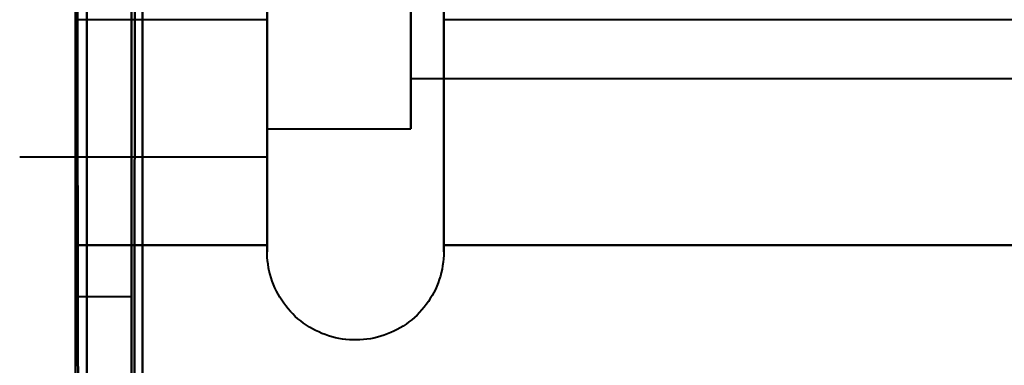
# Model space of a CAD drawing. Header units: millimetres. Extents: x -852 to 852, y -1321 to 592.
# Tile 8 of 111: x -690 to -681.19, y -436.28 to -433.19. Entities that reach past the tile are written whole.
import ezdxf

# ---------------------------------------------------------------- set-up
doc = ezdxf.new("R2010")
doc.units = ezdxf.units.MM
doc.layers.add('G-IMPT', color=8, linetype='Continuous', lineweight=40)

# ---------------------------------------------------------------- blocks, each defined once
blk = doc.blocks.new('NEXA 1500 CALQUES_dwg-769064-Niveau de réf_')
at = {"layer": 'G-IMPT'}
for p, q in [((-689.5, -403.2152), (-689.5, -394.2152)), ((-689.5, -403.2152), (-689.5, -394.2152)), ((-689.5, -403.2152), (-689.5, -394.2152)), ((-689.5, -403.2152), (-689.5, -394.2152)), ((-689.5, -403.2152), (-689.5, -394.2152)), ((-689.5, -403.2152), (-689.5, -394.2152)), ((-689.5, -403.2152), (-689.5, -394.2152)), ((-689.5, -403.2152), (-689.5, -394.2152)), ((-689.5, -394.2152), (-689.5, -403.2152)), ((-689.5, -394.2152), (-689.5, -403.2152)), ((-689.5, -394.2152), (-689.5, -403.2152)), ((-689.5, -394.2152), (-689.5, -403.2152)), ((-689.5, -394.2152), (-689.5, -403.2152)), ((-689.5, -394.2152), (-689.5, -403.2152)), ((-689.5, -394.2152), (-689.5, -403.2152)), ((-689.5, -394.2152), (-689.5, -403.2152)), ((-689, -403.2152), (-689, -394.2152)), ((-689, -403.2152), (-689, -394.2152)), ((-689, -403.2152), (-689, -394.2152)), ((-689, -403.2152), (-689, -394.2152)), ((-689, -403.2152), (-689, -394.2152)), ((-689, -403.2152), (-689, -394.2152)), ((-689, -403.2152), (-689, -394.2152)), ((-689, -403.2152), (-689, -394.2152)), ((-689, -394.2152), (-689, -403.2152)), ((-689, -394.2152), (-689, -403.2152)), ((-689, -394.2152), (-689, -403.2152)), ((-689, -394.2152), (-689, -403.2152)), ((-689, -394.2152), (-689, -403.2152)), ((-689, -394.2152), (-689, -403.2152)), ((-689, -394.2152), (-689, -403.2152)), ((-689, -394.2152), (-689, -403.2152)), ((-687.7851, -400.7652), (-687.7851, -395.1644)), ((-687.7851, -400.7652), (-687.7851, -395.1644)), ((-687.7851, -400.7652), (-687.7851, -395.1644)), ((-687.7851, -400.7652), (-687.7851, -395.1644)), ((-686.2043, -395.1644), (-686.2043, -400.7652)), ((-686.2043, -395.1644), (-686.2043, -400.7652)), ((-686.2043, -395.1644), (-686.2043, -400.7652)), ((-686.2043, -395.1644), (-686.2043, -400.7652)), ((-687.7851, -395.4652), (-687.7851, -401.5297)), ((-687.7851, -395.4652), (-687.7851, -401.5297)), ((-687.7851, -395.4652), (-687.7851, -401.5297)), ((-687.7851, -395.4652), (-687.7851, -401.5297)), ((-687.7851, -395.7152), (-687.7851, -401.3132)), ((-687.7851, -395.7152), (-687.7851, -401.3132)), ((-687.7851, -395.7152), (-687.7851, -401.3132)), ((-687.7851, -395.7152), (-687.7851, -401.3132)), ((-687.7851, -401.3132), (-687.7851, -395.7152)), ((-687.7851, -401.3132), (-687.7851, -395.7152)), ((-687.7851, -401.3132), (-687.7851, -395.7152)), ((-687.7851, -401.3132), (-687.7851, -395.7152)), ((-686.5, -401.3132), (-686.5, -395.7152)), ((-686.5, -401.3132), (-686.5, -395.7152)), ((-686.5, -401.3132), (-686.5, -395.7152)), ((-686.5, -401.3132), (-686.5, -395.7152)), ((-687.7851, -395.9006), (-687.7851, -401.9652)), ((-687.7851, -395.9006), (-687.7851, -401.9652)), ((-687.7851, -395.9006), (-687.7851, -401.9652)), ((-687.7851, -395.9006), (-687.7851, -401.9652)), ((-687.7851, -396.1171), (-687.7851, -401.7152)), ((-687.7851, -396.1171), (-687.7851, -401.7152)), ((-687.7851, -396.1171), (-687.7851, -401.7152)), ((-687.7851, -396.1171), (-687.7851, -401.7152)), ((-687.7851, -401.7152), (-687.7851, -396.1171)), ((-687.7851, -401.7152), (-687.7851, -396.1171)), ((-687.7851, -401.7152), (-687.7851, -396.1171)), ((-687.7851, -401.7152), (-687.7851, -396.1171)), ((-687.7851, -402.8152), (-687.7851, -396.6652)), ((-687.7851, -402.8152), (-687.7851, -396.6652)), ((-687.7851, -402.8152), (-687.7851, -396.6652)), ((-687.7851, -402.8152), (-687.7851, -396.6652)), ((-686.2043, -396.6652), (-686.2043, -402.8152)), ((-686.2043, -396.6652), (-686.2043, -402.8152)), ((-686.2043, -396.6652), (-686.2043, -402.8152)), ((-686.2043, -396.6652), (-686.2043, -402.8152)), ((-687.7851, -401.9652), (-687.7851, -397.0902)), ((-687.7851, -401.9652), (-687.7851, -397.0902)), ((-687.7851, -401.9652), (-687.7851, -397.0902)), ((-687.7851, -401.9652), (-687.7851, -397.0902)), ((-686.5, -397.2152), (-686.5, -401.7152)), ((-686.5, -397.2152), (-686.5, -401.7152)), ((-686.5, -397.2152), (-686.5, -401.7152)), ((-686.5, -397.2152), (-686.5, -401.7152)), ((-686.5, -397.4411), (-686.5, -401.2634)), ((-686.5, -397.4411), (-686.5, -401.2634)), ((-686.5, -397.4411), (-686.5, -401.2634)), ((-686.5, -397.4411), (-686.5, -401.2634)), ((-686.5, -401.2634), (-686.5, -397.4411)), ((-686.5, -401.2634), (-686.5, -397.4411)), ((-686.5, -401.2634), (-686.5, -397.4411)), ((-686.5, -401.2634), (-686.5, -397.4411)), ((-686.5, -401.7152), (-686.5, -400.2152)), ((-686.5, -401.7152), (-686.5, -400.2152)), ((-686.5, -401.7152), (-686.5, -400.2152)), ((-686.5, -401.7152), (-686.5, -400.2152)), ((-686.5, -401.2634), (-674.6111, -401.2634)), ((-686.5, -401.2634), (-674.6111, -401.2634)), ((-686.5, -401.2634), (-674.6111, -401.2634)), ((-686.5, -401.2634), (-674.6111, -401.2634)), ((-687.7851, -401.7152), (-686.5, -401.7152)), ((-687.7851, -401.7152), (-686.5, -401.7152)), ((-687.7851, -401.7152), (-686.5, -401.7152)), ((-687.7851, -401.7152), (-686.5, -401.7152)), ((-690, -401.9652), (-687.7851, -401.9652)), ((-690, -401.9652), (-687.7851, -401.9652)), ((-690, -401.9652), (-687.7851, -401.9652)), ((-690, -401.9652), (-687.7851, -401.9652)), ((-689.5, -403.2152), (-689, -403.2152)), ((-689.5, -403.2152), (-689, -403.2152)), ((-689.5, -403.2152), (-689, -403.2152)), ((-689.5, -403.2152), (-689, -403.2152))]:
    blk.add_line(p, q, dxfattribs=at)
at = {"layer": 'G-IMPT', "flags": 128}
for points in [[(-688.95, -388.6), (-688.9625, -396.8375), (-688.975, -405.075), (-688.9875, -413.3125), (-689, -421.55)], [(-689, -421.55), (-688.9875, -413.3125), (-688.975, -405.075), (-688.9625, -396.8375), (-688.95, -388.6)], [(-688.9, -421.55), (-688.9, -413.3125), (-688.9, -405.075), (-688.9, -396.8375), (-688.9, -388.6)], [(-688.9, -388.6), (-688.9, -396.8375), (-688.9, -405.075), (-688.9, -413.3125), (-688.9, -421.55)], [(-689, -388.65), (-689, -396.875), (-689, -405.1), (-689, -413.325), (-689, -421.55)], [(-689, -421.55), (-689, -413.325), (-689, -405.1), (-689, -396.875), (-689, -388.65)], [(-688.9, -388.65), (-688.9, -396.875), (-688.9, -405.1), (-688.9, -413.325), (-688.9, -421.55)], [(-688.9, -421.55), (-688.9, -413.325), (-688.9, -405.1), (-688.9, -396.875), (-688.9, -388.65)], [(-689.5, -421.55), (-689.5, -413.675), (-689.5, -405.8), (-689.5, -397.925), (-689.5, -390.05)], [(-689.5, -390.05), (-689.5, -397.925), (-689.5, -405.8), (-689.5, -413.675), (-689.5, -421.55)], [(-689.5, -421.55), (-689.5, -413.675), (-689.5, -405.8), (-689.5, -397.925), (-689.5, -390.05)], [(-689.5, -390.05), (-689.5, -398.15), (-689.5, -406.25), (-689.5, -414.35), (-689.5, -422.45)], [(-689.5, -422.45), (-689.5, -414.35), (-689.5, -406.25), (-689.5, -398.15), (-689.5, -390.05)], [(-689.5, -390.05), (-689.5, -397.925), (-689.5, -405.8), (-689.5, -413.675), (-689.5, -421.55)], [(-689.45, -422.5), (-689.4625, -414.3875), (-689.475, -406.275), (-689.4875, -398.1625), (-689.5, -390.05)], [(-689.5, -390.05), (-689.4875, -398.1625), (-689.475, -406.275), (-689.4625, -414.3875), (-689.45, -422.5)], [(-689.4, -422.45), (-689.4, -414.35), (-689.4, -406.25), (-689.4, -398.15), (-689.4, -390.05)], [(-689.4, -390.05), (-689.4, -398.15), (-689.4, -406.25), (-689.4, -414.35), (-689.4, -422.45)], [(-689.4, -422.45), (-689.4, -414.35), (-689.4, -406.25), (-689.4, -398.15), (-689.4, -390.05)], [(-689.4, -390.05), (-689.4, -398.15), (-689.4, -406.25), (-689.4, -414.35), (-689.4, -422.45)], [(-689.4, -422.45), (-689.4, -414.35), (-689.4, -406.25), (-689.4, -398.15), (-689.4, -390.05)], [(-689.4, -390.05), (-689.4, -398.1625), (-689.4, -406.275), (-689.4, -414.3875), (-689.4, -422.5)], [(-689.4, -422.5), (-689.4, -414.3875), (-689.4, -406.275), (-689.4, -398.1625), (-689.4, -390.05)], [(-689.4, -390.05), (-689.4, -398.15), (-689.4, -406.25), (-689.4, -414.35), (-689.4, -422.45)], [(-688.9, -390.05), (-688.9, -397.925), (-688.9, -405.8), (-688.9, -413.675), (-688.9, -421.55)], [(-688.9, -421.55), (-688.9, -413.675), (-688.9, -405.8), (-688.9, -397.925), (-688.9, -390.05)], [(-688.9, -390.05), (-688.9, -397.925), (-688.9, -405.8), (-688.9, -413.675), (-688.9, -421.55)], [(-688.9, -421.55), (-688.9, -413.675), (-688.9, -405.8), (-688.9, -397.925), (-688.9, -390.05)], [(-687.7851, -400.7652), (-687.7851, -400.6215)], [(-687.7851, -400.7652), (-687.7851, -400.6215)], [(-687.7851, -400.7652), (-687.7851, -400.6215)], [(-687.7851, -400.7652), (-687.7851, -400.6215)], [(-686.2043, -400.7138), (-686.2043, -400.7652)], [(-686.2043, -400.7138), (-686.2043, -400.7652)], [(-686.2043, -400.7138), (-686.2043, -400.7652)], [(-686.2043, -400.7138), (-686.2043, -400.7652)], [(-689.5, -400.7359), (-689.5, -399.7255), (-689.5, -398.7152), (-689.5, -397.7048), (-689.5, -396.6944)], [(-689.5, -400.7359), (-689.5, -399.7255), (-689.5, -398.7152), (-689.5, -397.7048), (-689.5, -396.6944)], [(-689.5, -400.7359), (-689.5, -399.7255), (-689.5, -398.7152), (-689.5, -397.7048), (-689.5, -396.6944)], [(-689.5, -400.7359), (-689.5, -399.7255), (-689.5, -398.7152), (-689.5, -397.7048), (-689.5, -396.6944)], [(-689.5, -396.6944), (-689.5, -397.7048), (-689.5, -398.7152), (-689.5, -399.7255), (-689.5, -400.7359)], [(-689.5, -400.7359), (-689.5, -399.7255), (-689.5, -398.7152), (-689.5, -397.7048), (-689.5, -396.6944)], [(-689.5, -396.6944), (-689.5, -397.7048), (-689.5, -398.7152), (-689.5, -399.7255), (-689.5, -400.7359)], [(-687.7851, -400.5953), (-687.7851, -400.7395), (-687.7851, -400.8805), (-687.7851, -401.018), (-687.7851, -401.1518), (-687.7851, -401.2817), (-687.7851, -401.4075), (-687.7851, -401.529), (-687.7851, -401.646), (-687.7851, -401.7583), (-687.7851, -401.8658), (-687.7851, -401.9682), (-687.7851, -402.0654), (-687.7851, -402.1572), (-687.7851, -402.2435), (-687.7851, -402.3242), (-687.7851, -402.3991), (-687.7851, -402.4681), (-687.7851, -402.5311), (-687.7851, -402.588), (-687.7851, -402.6388), (-687.7851, -402.6832), (-687.7851, -402.7213), (-687.7851, -402.753), (-687.7851, -402.7782), (-687.7851, -402.7969), (-687.7851, -402.8091), (-687.7851, -402.8147), (-687.7851, -402.8152)], [(-687.7851, -400.5953), (-687.7851, -400.7395), (-687.7851, -400.8805), (-687.7851, -401.018), (-687.7851, -401.1518), (-687.7851, -401.2817), (-687.7851, -401.4075), (-687.7851, -401.529), (-687.7851, -401.646), (-687.7851, -401.7583), (-687.7851, -401.8658), (-687.7851, -401.9682), (-687.7851, -402.0654), (-687.7851, -402.1572), (-687.7851, -402.2435), (-687.7851, -402.3242), (-687.7851, -402.3991), (-687.7851, -402.4681), (-687.7851, -402.5311), (-687.7851, -402.588), (-687.7851, -402.6388), (-687.7851, -402.6832), (-687.7851, -402.7213), (-687.7851, -402.753), (-687.7851, -402.7782), (-687.7851, -402.7969), (-687.7851, -402.8091), (-687.7851, -402.8147), (-687.7851, -402.8152)], [(-687.7851, -400.5953), (-687.7851, -400.7395), (-687.7851, -400.8805), (-687.7851, -401.018), (-687.7851, -401.1518), (-687.7851, -401.2817), (-687.7851, -401.4075), (-687.7851, -401.529), (-687.7851, -401.646), (-687.7851, -401.7583), (-687.7851, -401.8658), (-687.7851, -401.9682), (-687.7851, -402.0654), (-687.7851, -402.1572), (-687.7851, -402.2435), (-687.7851, -402.3242), (-687.7851, -402.3991), (-687.7851, -402.4681), (-687.7851, -402.5311), (-687.7851, -402.588), (-687.7851, -402.6388), (-687.7851, -402.6832), (-687.7851, -402.7213), (-687.7851, -402.753), (-687.7851, -402.7782), (-687.7851, -402.7969), (-687.7851, -402.8091), (-687.7851, -402.8147), (-687.7851, -402.8152)], [(-687.7851, -400.5953), (-687.7851, -400.7395), (-687.7851, -400.8805), (-687.7851, -401.018), (-687.7851, -401.1518), (-687.7851, -401.2817), (-687.7851, -401.4075), (-687.7851, -401.529), (-687.7851, -401.646), (-687.7851, -401.7583), (-687.7851, -401.8658), (-687.7851, -401.9682), (-687.7851, -402.0654), (-687.7851, -402.1572), (-687.7851, -402.2435), (-687.7851, -402.3242), (-687.7851, -402.3991), (-687.7851, -402.4681), (-687.7851, -402.5311), (-687.7851, -402.588), (-687.7851, -402.6388), (-687.7851, -402.6832), (-687.7851, -402.7213), (-687.7851, -402.753), (-687.7851, -402.7782), (-687.7851, -402.7969), (-687.7851, -402.8091), (-687.7851, -402.8147), (-687.7851, -402.8152)], [(-687.7851, -396.6944), (-687.7851, -397.7048), (-687.7851, -398.7152), (-687.7851, -399.7255), (-687.7851, -400.7359)], [(-687.7851, -396.6944), (-687.7851, -397.7048), (-687.7851, -398.7152), (-687.7851, -399.7255), (-687.7851, -400.7359)], [(-687.7851, -396.6944), (-687.7851, -397.7048), (-687.7851, -398.7152), (-687.7851, -399.7255), (-687.7851, -400.7359)], [(-686.2043, -402.8152), (-686.2043, -402.8119), (-686.2043, -402.802), (-686.2043, -402.7857), (-686.2043, -402.7628), (-686.2043, -402.7334), (-686.2043, -402.6976), (-686.2043, -402.6555), (-686.2043, -402.607), (-686.2043, -402.5523), (-686.2043, -402.4915), (-686.2043, -402.4246), (-686.2043, -402.3518), (-686.2043, -402.2732), (-686.2043, -402.1889), (-686.2043, -402.099), (-686.2043, -402.0037), (-686.2043, -401.9032), (-686.2043, -401.7976), (-686.2043, -401.687), (-686.2043, -401.5716), (-686.2043, -401.4517), (-686.2043, -401.3275), (-686.2043, -401.199), (-686.2043, -401.0666), (-686.2043, -400.9304), (-686.2043, -400.7907), (-686.2043, -400.6476)], [(-686.2043, -402.8152), (-686.2043, -402.8119), (-686.2043, -402.802), (-686.2043, -402.7857), (-686.2043, -402.7628), (-686.2043, -402.7334), (-686.2043, -402.6976), (-686.2043, -402.6555), (-686.2043, -402.607), (-686.2043, -402.5523), (-686.2043, -402.4915), (-686.2043, -402.4246), (-686.2043, -402.3518), (-686.2043, -402.2732), (-686.2043, -402.1889), (-686.2043, -402.099), (-686.2043, -402.0037), (-686.2043, -401.9032), (-686.2043, -401.7976), (-686.2043, -401.687), (-686.2043, -401.5716), (-686.2043, -401.4517), (-686.2043, -401.3275), (-686.2043, -401.199), (-686.2043, -401.0666), (-686.2043, -400.9304), (-686.2043, -400.7907), (-686.2043, -400.6476)], [(-686.2043, -402.8152), (-686.2043, -402.8119), (-686.2043, -402.802), (-686.2043, -402.7857), (-686.2043, -402.7628), (-686.2043, -402.7334), (-686.2043, -402.6976), (-686.2043, -402.6555), (-686.2043, -402.607), (-686.2043, -402.5523), (-686.2043, -402.4915), (-686.2043, -402.4246), (-686.2043, -402.3518), (-686.2043, -402.2732), (-686.2043, -402.1889), (-686.2043, -402.099), (-686.2043, -402.0037), (-686.2043, -401.9032), (-686.2043, -401.7976), (-686.2043, -401.687), (-686.2043, -401.5716), (-686.2043, -401.4517), (-686.2043, -401.3275), (-686.2043, -401.199), (-686.2043, -401.0666), (-686.2043, -400.9304), (-686.2043, -400.7907), (-686.2043, -400.6476)], [(-686.2043, -402.8152), (-686.2043, -402.8119), (-686.2043, -402.802), (-686.2043, -402.7857), (-686.2043, -402.7628), (-686.2043, -402.7334), (-686.2043, -402.6976), (-686.2043, -402.6555), (-686.2043, -402.607), (-686.2043, -402.5523), (-686.2043, -402.4915), (-686.2043, -402.4246), (-686.2043, -402.3518), (-686.2043, -402.2732), (-686.2043, -402.1889), (-686.2043, -402.099), (-686.2043, -402.0037), (-686.2043, -401.9032), (-686.2043, -401.7976), (-686.2043, -401.687), (-686.2043, -401.5716), (-686.2043, -401.4517), (-686.2043, -401.3275), (-686.2043, -401.199), (-686.2043, -401.0666), (-686.2043, -400.9304), (-686.2043, -400.7907), (-686.2043, -400.6476)], [(-686.2043, -400.7359), (-686.2043, -399.7255), (-686.2043, -398.7152), (-686.2043, -397.7048), (-686.2043, -396.6944)], [(-686.2043, -400.7359), (-686.2043, -399.7255), (-686.2043, -398.7152), (-686.2043, -397.7048), (-686.2043, -396.6944)], [(-686.2043, -400.7359), (-686.2043, -399.7255), (-686.2043, -398.7152), (-686.2043, -397.7048), (-686.2043, -396.6944)], [(-689.5, -400.7359), (-689.5, -401.2411), (-689.5, -401.7462), (-689.5, -402.2514), (-689.5, -402.7566)], [(-687.7851, -400.7359), (-688.2139, -400.7359), (-688.6426, -400.7359), (-689.0713, -400.7359), (-689.5, -400.7359)], [(-689.5, -402.7566), (-689.5, -402.2514), (-689.5, -401.7462), (-689.5, -401.2411), (-689.5, -400.7359)], [(-687.7851, -400.7359), (-688.2139, -400.7359), (-688.6426, -400.7359), (-689.0713, -400.7359), (-689.5, -400.7359)], [(-689.5, -400.7359), (-689.5, -401.2411), (-689.5, -401.7462), (-689.5, -402.2514), (-689.5, -402.7566)], [(-687.7851, -400.7359), (-688.2139, -400.7359), (-688.6426, -400.7359), (-689.0713, -400.7359), (-689.5, -400.7359)], [(-689.5, -402.7566), (-689.5, -402.2514), (-689.5, -401.7462), (-689.5, -401.2411), (-689.5, -400.7359)], [(-687.7851, -400.7359), (-688.2139, -400.7359), (-688.6426, -400.7359), (-689.0713, -400.7359), (-689.5, -400.7359)], [(-689.5, -400.7359), (-689.5, -401.2411), (-689.5, -401.7462), (-689.5, -402.2514), (-689.5, -402.7566)], [(-687.7851, -400.7359), (-688.2139, -400.7359), (-688.6426, -400.7359), (-689.0713, -400.7359), (-689.5, -400.7359)], [(-689.5, -402.7566), (-689.5, -402.2514), (-689.5, -401.7462), (-689.5, -401.2411), (-689.5, -400.7359)], [(-687.7851, -400.7359), (-688.2139, -400.7359), (-688.6426, -400.7359), (-689.0713, -400.7359), (-689.5, -400.7359)], [(-689.5, -400.7359), (-689.5, -401.2411), (-689.5, -401.7462), (-689.5, -402.2514), (-689.5, -402.7566)], [(-687.7851, -400.7359), (-688.2139, -400.7359), (-688.6426, -400.7359), (-689.0713, -400.7359), (-689.5, -400.7359)], [(-689.5, -402.7566), (-689.5, -402.2514), (-689.5, -401.7462), (-689.5, -401.2411), (-689.5, -400.7359)], [(-687.7851, -400.7359), (-688.2139, -400.7359), (-688.6426, -400.7359), (-689.0713, -400.7359), (-689.5, -400.7359)], [(-689.5, -400.7359), (-689.5, -401.2411), (-689.5, -401.7462), (-689.5, -402.2514), (-689.5, -402.7566)], [(-689.5, -402.7566), (-689.5, -402.2514), (-689.5, -401.7462), (-689.5, -401.2411), (-689.5, -400.7359)], [(-689.5, -400.7359), (-689.5, -401.2411), (-689.5, -401.7462), (-689.5, -402.2514), (-689.5, -402.7566)], [(-689.5, -402.7566), (-689.5, -402.2514), (-689.5, -401.7462), (-689.5, -401.2411), (-689.5, -400.7359)], [(-689.5, -400.7359), (-689.5, -401.2411), (-689.5, -401.7462), (-689.5, -402.2514), (-689.5, -402.7566)], [(-689.5, -402.7566), (-689.5, -402.2514), (-689.5, -401.7462), (-689.5, -401.2411), (-689.5, -400.7359)], [(-689.5, -400.7359), (-689.5, -401.2411), (-689.5, -401.7462), (-689.5, -402.2514), (-689.5, -402.7566)], [(-689.5, -402.7566), (-689.5, -402.2514), (-689.5, -401.7462), (-689.5, -401.2411), (-689.5, -400.7359)], [(-687.7851, -402.7566), (-687.7851, -402.2514), (-687.7851, -401.7462), (-687.7851, -401.2411), (-687.7851, -400.7359)], [(-687.7851, -400.7359), (-687.7851, -401.2411), (-687.7851, -401.7462), (-687.7851, -402.2514), (-687.7851, -402.7566)], [(-687.7851, -402.7566), (-687.7851, -402.2514), (-687.7851, -401.7462), (-687.7851, -401.2411), (-687.7851, -400.7359)], [(-687.7851, -400.7359), (-687.7851, -401.2411), (-687.7851, -401.7462), (-687.7851, -402.2514), (-687.7851, -402.7566)], [(-687.7851, -402.7566), (-687.7851, -402.2514), (-687.7851, -401.7462), (-687.7851, -401.2411), (-687.7851, -400.7359)], [(-687.7851, -400.7359), (-687.7851, -401.2411), (-687.7851, -401.7462), (-687.7851, -402.2514), (-687.7851, -402.7566)], [(-687.7851, -402.7566), (-687.7851, -402.2514), (-687.7851, -401.7462), (-687.7851, -401.2411), (-687.7851, -400.7359)], [(-687.7851, -400.7359), (-687.7851, -401.2411), (-687.7851, -401.7462), (-687.7851, -402.2514), (-687.7851, -402.7566)], [(-687.7851, -402.8152), (-687.7851, -402.8119), (-687.7851, -402.802), (-687.7851, -402.7857), (-687.7851, -402.7628), (-687.7851, -402.7334), (-687.7851, -402.6976), (-687.7851, -402.6555), (-687.7851, -402.607), (-687.7851, -402.5523), (-687.7851, -402.4915), (-687.7851, -402.4246), (-687.7851, -402.3518), (-687.7851, -402.2732), (-687.7851, -402.1889), (-687.7851, -402.099), (-687.7851, -402.0037), (-687.7851, -401.9032), (-687.7851, -401.7976), (-687.7851, -401.687), (-687.7851, -401.5716), (-687.7851, -401.4517), (-687.7851, -401.3275), (-687.7851, -401.199), (-687.7851, -401.0666), (-687.7851, -400.9304), (-687.7851, -400.7907), (-687.7851, -400.7652)], [(-687.7851, -402.8152), (-687.7851, -402.8119), (-687.7851, -402.802), (-687.7851, -402.7857), (-687.7851, -402.7628), (-687.7851, -402.7334), (-687.7851, -402.6976), (-687.7851, -402.6555), (-687.7851, -402.607), (-687.7851, -402.5523), (-687.7851, -402.4915), (-687.7851, -402.4246), (-687.7851, -402.3518), (-687.7851, -402.2732), (-687.7851, -402.1889), (-687.7851, -402.099), (-687.7851, -402.0037), (-687.7851, -401.9032), (-687.7851, -401.7976), (-687.7851, -401.687), (-687.7851, -401.5716), (-687.7851, -401.4517), (-687.7851, -401.3275), (-687.7851, -401.199), (-687.7851, -401.0666), (-687.7851, -400.9304), (-687.7851, -400.7907), (-687.7851, -400.7652)], [(-687.7851, -402.8152), (-687.7851, -402.8119), (-687.7851, -402.802), (-687.7851, -402.7857), (-687.7851, -402.7628), (-687.7851, -402.7334), (-687.7851, -402.6976), (-687.7851, -402.6555), (-687.7851, -402.607), (-687.7851, -402.5523), (-687.7851, -402.4915), (-687.7851, -402.4246), (-687.7851, -402.3518), (-687.7851, -402.2732), (-687.7851, -402.1889), (-687.7851, -402.099), (-687.7851, -402.0037), (-687.7851, -401.9032), (-687.7851, -401.7976), (-687.7851, -401.687), (-687.7851, -401.5716), (-687.7851, -401.4517), (-687.7851, -401.3275), (-687.7851, -401.199), (-687.7851, -401.0666), (-687.7851, -400.9304), (-687.7851, -400.7907), (-687.7851, -400.7652)], [(-687.7851, -402.8152), (-687.7851, -402.8119), (-687.7851, -402.802), (-687.7851, -402.7857), (-687.7851, -402.7628), (-687.7851, -402.7334), (-687.7851, -402.6976), (-687.7851, -402.6555), (-687.7851, -402.607), (-687.7851, -402.5523), (-687.7851, -402.4915), (-687.7851, -402.4246), (-687.7851, -402.3518), (-687.7851, -402.2732), (-687.7851, -402.1889), (-687.7851, -402.099), (-687.7851, -402.0037), (-687.7851, -401.9032), (-687.7851, -401.7976), (-687.7851, -401.687), (-687.7851, -401.5716), (-687.7851, -401.4517), (-687.7851, -401.3275), (-687.7851, -401.199), (-687.7851, -401.0666), (-687.7851, -400.9304), (-687.7851, -400.7907), (-687.7851, -400.7652)], [(-686.2043, -402.7566), (-686.2043, -402.2514), (-686.2043, -401.7462), (-686.2043, -401.2411), (-686.2043, -400.7359)], [(-676.2043, -400.7359), (-678.7043, -400.7359), (-681.2043, -400.7359), (-683.7043, -400.7359), (-686.2043, -400.7359)], [(-676.2043, -400.7359), (-678.7043, -400.7359), (-681.2043, -400.7359), (-683.7043, -400.7359), (-686.2043, -400.7359)], [(-686.2043, -400.7359), (-686.2043, -401.2411), (-686.2043, -401.7462), (-686.2043, -402.2514), (-686.2043, -402.7566)], [(-686.2043, -402.7566), (-686.2043, -402.2514), (-686.2043, -401.7462), (-686.2043, -401.2411), (-686.2043, -400.7359)], [(-676.2043, -400.7359), (-678.7043, -400.7359), (-681.2043, -400.7359), (-683.7043, -400.7359), (-686.2043, -400.7359)], [(-676.2043, -400.7359), (-678.7043, -400.7359), (-681.2043, -400.7359), (-683.7043, -400.7359), (-686.2043, -400.7359)], [(-686.2043, -400.7359), (-686.2043, -401.2411), (-686.2043, -401.7462), (-686.2043, -402.2514), (-686.2043, -402.7566)], [(-686.2043, -402.7566), (-686.2043, -402.2514), (-686.2043, -401.7462), (-686.2043, -401.2411), (-686.2043, -400.7359)], [(-676.2043, -400.7359), (-678.7043, -400.7359), (-681.2043, -400.7359), (-683.7043, -400.7359), (-686.2043, -400.7359)], [(-676.2043, -400.7359), (-678.7043, -400.7359), (-681.2043, -400.7359), (-683.7043, -400.7359), (-686.2043, -400.7359)], [(-686.2043, -400.7359), (-686.2043, -401.2411), (-686.2043, -401.7462), (-686.2043, -402.2514), (-686.2043, -402.7566)], [(-686.2043, -402.7566), (-686.2043, -402.2514), (-686.2043, -401.7462), (-686.2043, -401.2411), (-686.2043, -400.7359)], [(-676.2043, -400.7359), (-678.7043, -400.7359), (-681.2043, -400.7359), (-683.7043, -400.7359), (-686.2043, -400.7359)], [(-676.2043, -400.7359), (-678.7043, -400.7359), (-681.2043, -400.7359), (-683.7043, -400.7359), (-686.2043, -400.7359)], [(-686.2043, -400.7359), (-686.2043, -401.2411), (-686.2043, -401.7462), (-686.2043, -402.2514), (-686.2043, -402.7566)], [(-686.2043, -400.7652), (-686.2043, -400.9055), (-686.2043, -401.0423), (-686.2043, -401.1755), (-686.2043, -401.3047), (-686.2043, -401.4297), (-686.2043, -401.5504), (-686.2043, -401.6666), (-686.2043, -401.778), (-686.2043, -401.8846), (-686.2043, -401.986), (-686.2043, -402.0823), (-686.2043, -402.1731), (-686.2043, -402.2585), (-686.2043, -402.3381), (-686.2043, -402.412), (-686.2043, -402.4799), (-686.2043, -402.5418), (-686.2043, -402.5976), (-686.2043, -402.6472), (-686.2043, -402.6905), (-686.2043, -402.7275), (-686.2043, -402.758), (-686.2043, -402.782), (-686.2043, -402.7996), (-686.2043, -402.8106), (-686.2043, -402.815)], [(-686.2043, -400.7652), (-686.2043, -400.9055), (-686.2043, -401.0423), (-686.2043, -401.1755), (-686.2043, -401.3047), (-686.2043, -401.4297), (-686.2043, -401.5504), (-686.2043, -401.6666), (-686.2043, -401.778), (-686.2043, -401.8846), (-686.2043, -401.986), (-686.2043, -402.0823), (-686.2043, -402.1731), (-686.2043, -402.2585), (-686.2043, -402.3381), (-686.2043, -402.412), (-686.2043, -402.4799), (-686.2043, -402.5418), (-686.2043, -402.5976), (-686.2043, -402.6472), (-686.2043, -402.6905), (-686.2043, -402.7275), (-686.2043, -402.758), (-686.2043, -402.782), (-686.2043, -402.7996), (-686.2043, -402.8106), (-686.2043, -402.815)], [(-686.2043, -400.7652), (-686.2043, -400.9055), (-686.2043, -401.0423), (-686.2043, -401.1755), (-686.2043, -401.3047), (-686.2043, -401.4297), (-686.2043, -401.5504), (-686.2043, -401.6666), (-686.2043, -401.778), (-686.2043, -401.8846), (-686.2043, -401.986), (-686.2043, -402.0823), (-686.2043, -402.1731), (-686.2043, -402.2585), (-686.2043, -402.3381), (-686.2043, -402.412), (-686.2043, -402.4799), (-686.2043, -402.5418), (-686.2043, -402.5976), (-686.2043, -402.6472), (-686.2043, -402.6905), (-686.2043, -402.7275), (-686.2043, -402.758), (-686.2043, -402.782), (-686.2043, -402.7996), (-686.2043, -402.8106), (-686.2043, -402.815)], [(-686.2043, -400.7652), (-686.2043, -400.9055), (-686.2043, -401.0423), (-686.2043, -401.1755), (-686.2043, -401.3047), (-686.2043, -401.4297), (-686.2043, -401.5504), (-686.2043, -401.6666), (-686.2043, -401.778), (-686.2043, -401.8846), (-686.2043, -401.986), (-686.2043, -402.0823), (-686.2043, -402.1731), (-686.2043, -402.2585), (-686.2043, -402.3381), (-686.2043, -402.412), (-686.2043, -402.4799), (-686.2043, -402.5418), (-686.2043, -402.5976), (-686.2043, -402.6472), (-686.2043, -402.6905), (-686.2043, -402.7275), (-686.2043, -402.758), (-686.2043, -402.782), (-686.2043, -402.7996), (-686.2043, -402.8106), (-686.2043, -402.815)], [(-689.5, -402.7566), (-689.0713, -402.7566), (-688.6426, -402.7566), (-688.2139, -402.7566), (-687.7851, -402.7566)], [(-687.7851, -402.7566), (-688.2139, -402.7566), (-688.6426, -402.7566), (-689.0713, -402.7566), (-689.5, -402.7566)], [(-689.5, -402.7566), (-689.0713, -402.7566), (-688.6426, -402.7566), (-688.2139, -402.7566), (-687.7851, -402.7566)], [(-687.7851, -402.7566), (-688.2139, -402.7566), (-688.6426, -402.7566), (-689.0713, -402.7566), (-689.5, -402.7566)], [(-689.5, -402.7566), (-689.0713, -402.7566), (-688.6426, -402.7566), (-688.2139, -402.7566), (-687.7851, -402.7566)], [(-687.7851, -402.7566), (-688.2139, -402.7566), (-688.6426, -402.7566), (-689.0713, -402.7566), (-689.5, -402.7566)], [(-689.5, -402.7566), (-689.0713, -402.7566), (-688.6426, -402.7566), (-688.2139, -402.7566), (-687.7851, -402.7566)], [(-687.7851, -402.7566), (-688.2139, -402.7566), (-688.6426, -402.7566), (-689.0713, -402.7566), (-689.5, -402.7566)], [(-686.2043, -402.8152), (-686.2049, -402.8468), (-686.2068, -402.8783), (-686.21, -402.9098), (-686.2144, -402.9411), (-686.22, -402.9722), (-686.2269, -403.003), (-686.2351, -403.0336), (-686.2444, -403.0638), (-686.255, -403.0936), (-686.2667, -403.123), (-686.2796, -403.1518), (-686.2936, -403.1802), (-686.3088, -403.2079), (-686.325, -403.235), (-686.3423, -403.2615), (-686.3607, -403.2872), (-686.3801, -403.3122), (-686.4005, -403.3363), (-686.4218, -403.3597), (-686.444, -403.3822), (-686.4671, -403.4037), (-686.4911, -403.4244), (-686.5159, -403.444), (-686.5414, -403.4627), (-686.5676, -403.4803), (-686.5946, -403.4968), (-686.6222, -403.5123), (-686.6503, -403.5266), (-686.6791, -403.5398), (-686.7083, -403.5519), (-686.738, -403.5627), (-686.7681, -403.5724), (-686.7985, -403.5808), (-686.8293, -403.5881), (-686.8604, -403.5941), (-686.8916, -403.5988), (-686.923, -403.6023), (-686.9546, -403.6046), (-686.9862, -403.6055), (-687.0178, -403.6052), (-687.0494, -403.6037), (-687.0809, -403.6009), (-687.1122, -403.5968), (-687.1434, -403.5915), (-687.1743, -403.5849), (-687.2049, -403.5771), (-687.2352, -403.5681), (-687.2652, -403.5579), (-687.2946, -403.5465), (-687.3236, -403.5339), (-687.3521, -403.5202), (-687.38, -403.5053), (-687.4073, -403.4893), (-687.4339, -403.4723), (-687.4599, -403.4542), (-687.4851, -403.4351), (-687.5095, -403.415), (-687.533, -403.3939), (-687.5557, -403.3719), (-687.5776, -403.3491), (-687.5984, -403.3253), (-687.6184, -403.3008), (-687.6373, -403.2754), (-687.6552, -403.2494), (-687.672, -403.2226), (-687.6878, -403.1952), (-687.7024, -403.1672), (-687.7159, -403.1386), (-687.7283, -403.1095), (-687.7395, -403.0799), (-687.7495, -403.0499), (-687.7582, -403.0196), (-687.7658, -402.9889), (-687.7721, -402.9579), (-687.7772, -402.9267), (-687.7811, -402.8953), (-687.7836, -402.8638), (-687.7849, -402.8322), (-687.7851, -402.8152)], [(-686.2043, -402.8152), (-686.2049, -402.8468), (-686.2068, -402.8783), (-686.21, -402.9098), (-686.2144, -402.9411), (-686.22, -402.9722), (-686.2269, -403.003), (-686.2351, -403.0336), (-686.2444, -403.0638), (-686.255, -403.0936), (-686.2667, -403.123), (-686.2796, -403.1518), (-686.2936, -403.1802), (-686.3088, -403.2079), (-686.325, -403.235), (-686.3423, -403.2615), (-686.3607, -403.2872), (-686.3801, -403.3122), (-686.4005, -403.3363), (-686.4218, -403.3597), (-686.444, -403.3822), (-686.4671, -403.4037), (-686.4911, -403.4244), (-686.5159, -403.444), (-686.5414, -403.4627), (-686.5676, -403.4803), (-686.5946, -403.4968), (-686.6222, -403.5123), (-686.6503, -403.5266), (-686.6791, -403.5398), (-686.7083, -403.5519), (-686.738, -403.5627), (-686.7681, -403.5724), (-686.7985, -403.5808), (-686.8293, -403.5881), (-686.8604, -403.5941), (-686.8916, -403.5988), (-686.923, -403.6023), (-686.9546, -403.6046), (-686.9862, -403.6055), (-687.0178, -403.6052), (-687.0494, -403.6037), (-687.0809, -403.6009), (-687.1122, -403.5968), (-687.1434, -403.5915), (-687.1743, -403.5849), (-687.2049, -403.5771), (-687.2352, -403.5681), (-687.2652, -403.5579), (-687.2946, -403.5465), (-687.3236, -403.5339), (-687.3521, -403.5202), (-687.38, -403.5053), (-687.4073, -403.4893), (-687.4339, -403.4723), (-687.4599, -403.4542), (-687.4851, -403.4351), (-687.5095, -403.415), (-687.533, -403.3939), (-687.5557, -403.3719), (-687.5776, -403.3491), (-687.5984, -403.3253), (-687.6184, -403.3008), (-687.6373, -403.2754), (-687.6552, -403.2494), (-687.672, -403.2226), (-687.6878, -403.1952), (-687.7024, -403.1672), (-687.7159, -403.1386), (-687.7283, -403.1095), (-687.7395, -403.0799), (-687.7495, -403.0499), (-687.7582, -403.0196), (-687.7658, -402.9889), (-687.7721, -402.9579), (-687.7772, -402.9267), (-687.7811, -402.8953), (-687.7836, -402.8638), (-687.7849, -402.8322), (-687.7851, -402.8152)], [(-686.2043, -402.8152), (-686.2049, -402.8468), (-686.2068, -402.8783), (-686.21, -402.9098), (-686.2144, -402.9411), (-686.22, -402.9722), (-686.2269, -403.003), (-686.2351, -403.0336), (-686.2444, -403.0638), (-686.255, -403.0936), (-686.2667, -403.123), (-686.2796, -403.1518), (-686.2936, -403.1802), (-686.3088, -403.2079), (-686.325, -403.235), (-686.3423, -403.2615), (-686.3607, -403.2872), (-686.3801, -403.3122), (-686.4005, -403.3363), (-686.4218, -403.3597), (-686.444, -403.3822), (-686.4671, -403.4037), (-686.4911, -403.4244), (-686.5159, -403.444), (-686.5414, -403.4627), (-686.5676, -403.4803), (-686.5946, -403.4968), (-686.6222, -403.5123), (-686.6503, -403.5266), (-686.6791, -403.5398), (-686.7083, -403.5519), (-686.738, -403.5627), (-686.7681, -403.5724), (-686.7985, -403.5808), (-686.8293, -403.5881), (-686.8604, -403.5941), (-686.8916, -403.5988), (-686.923, -403.6023), (-686.9546, -403.6046), (-686.9862, -403.6055), (-687.0178, -403.6052), (-687.0494, -403.6037), (-687.0809, -403.6009), (-687.1122, -403.5968), (-687.1434, -403.5915), (-687.1743, -403.5849), (-687.2049, -403.5771), (-687.2352, -403.5681), (-687.2652, -403.5579), (-687.2946, -403.5465), (-687.3236, -403.5339), (-687.3521, -403.5202), (-687.38, -403.5053), (-687.4073, -403.4893), (-687.4339, -403.4723), (-687.4599, -403.4542), (-687.4851, -403.4351), (-687.5095, -403.415), (-687.533, -403.3939), (-687.5557, -403.3719), (-687.5776, -403.3491), (-687.5984, -403.3253), (-687.6184, -403.3008), (-687.6373, -403.2754), (-687.6552, -403.2494), (-687.672, -403.2226), (-687.6878, -403.1952), (-687.7024, -403.1672), (-687.7159, -403.1386), (-687.7283, -403.1095), (-687.7395, -403.0799), (-687.7495, -403.0499), (-687.7582, -403.0196), (-687.7658, -402.9889), (-687.7721, -402.9579), (-687.7772, -402.9267), (-687.7811, -402.8953), (-687.7836, -402.8638), (-687.7849, -402.8322), (-687.7851, -402.8152)], [(-686.2043, -402.8152), (-686.2049, -402.8468), (-686.2068, -402.8783), (-686.21, -402.9098), (-686.2144, -402.9411), (-686.22, -402.9722), (-686.2269, -403.003), (-686.2351, -403.0336), (-686.2444, -403.0638), (-686.255, -403.0936), (-686.2667, -403.123), (-686.2796, -403.1518), (-686.2936, -403.1802), (-686.3088, -403.2079), (-686.325, -403.235), (-686.3423, -403.2615), (-686.3607, -403.2872), (-686.3801, -403.3122), (-686.4005, -403.3363), (-686.4218, -403.3597), (-686.444, -403.3822), (-686.4671, -403.4037), (-686.4911, -403.4244), (-686.5159, -403.444), (-686.5414, -403.4627), (-686.5676, -403.4803), (-686.5946, -403.4968), (-686.6222, -403.5123), (-686.6503, -403.5266), (-686.6791, -403.5398), (-686.7083, -403.5519), (-686.738, -403.5627), (-686.7681, -403.5724), (-686.7985, -403.5808), (-686.8293, -403.5881), (-686.8604, -403.5941), (-686.8916, -403.5988), (-686.923, -403.6023), (-686.9546, -403.6046), (-686.9862, -403.6055), (-687.0178, -403.6052), (-687.0494, -403.6037), (-687.0809, -403.6009), (-687.1122, -403.5968), (-687.1434, -403.5915), (-687.1743, -403.5849), (-687.2049, -403.5771), (-687.2352, -403.5681), (-687.2652, -403.5579), (-687.2946, -403.5465), (-687.3236, -403.5339), (-687.3521, -403.5202), (-687.38, -403.5053), (-687.4073, -403.4893), (-687.4339, -403.4723), (-687.4599, -403.4542), (-687.4851, -403.4351), (-687.5095, -403.415), (-687.533, -403.3939), (-687.5557, -403.3719), (-687.5776, -403.3491), (-687.5984, -403.3253), (-687.6184, -403.3008), (-687.6373, -403.2754), (-687.6552, -403.2494), (-687.672, -403.2226), (-687.6878, -403.1952), (-687.7024, -403.1672), (-687.7159, -403.1386), (-687.7283, -403.1095), (-687.7395, -403.0799), (-687.7495, -403.0499), (-687.7582, -403.0196), (-687.7658, -402.9889), (-687.7721, -402.9579), (-687.7772, -402.9267), (-687.7811, -402.8953), (-687.7836, -402.8638), (-687.7849, -402.8322), (-687.7851, -402.8152)], [(-676.2043, -402.7566), (-678.7043, -402.7566), (-681.2043, -402.7566), (-683.7043, -402.7566), (-686.2043, -402.7566)], [(-686.2043, -402.7566), (-683.7043, -402.7566), (-681.2043, -402.7566), (-678.7043, -402.7566), (-676.2043, -402.7566)], [(-676.2043, -402.7566), (-678.7043, -402.7566), (-681.2043, -402.7566), (-683.7043, -402.7566), (-686.2043, -402.7566)], [(-686.2043, -402.7566), (-683.7043, -402.7566), (-681.2043, -402.7566), (-678.7043, -402.7566), (-676.2043, -402.7566)], [(-676.2043, -402.7566), (-678.7043, -402.7566), (-681.2043, -402.7566), (-683.7043, -402.7566), (-686.2043, -402.7566)], [(-686.2043, -402.7566), (-683.7043, -402.7566), (-681.2043, -402.7566), (-678.7043, -402.7566), (-676.2043, -402.7566)], [(-676.2043, -402.7566), (-678.7043, -402.7566), (-681.2043, -402.7566), (-683.7043, -402.7566), (-686.2043, -402.7566)], [(-686.2043, -402.7566), (-683.7043, -402.7566), (-681.2043, -402.7566), (-678.7043, -402.7566), (-676.2043, -402.7566)]]:
    blk.add_lwpolyline(points, dxfattribs=at)

msp = doc.modelspace()

# ---------------------------------------------------------------- block references
at = {"layer": 'G-IMPT'}
msp.add_blockref('NEXA 1500 CALQUES_dwg-769064-Niveau de réf_', (0, -32.45), dxfattribs=at)

doc.saveas('drawing.dxf')
